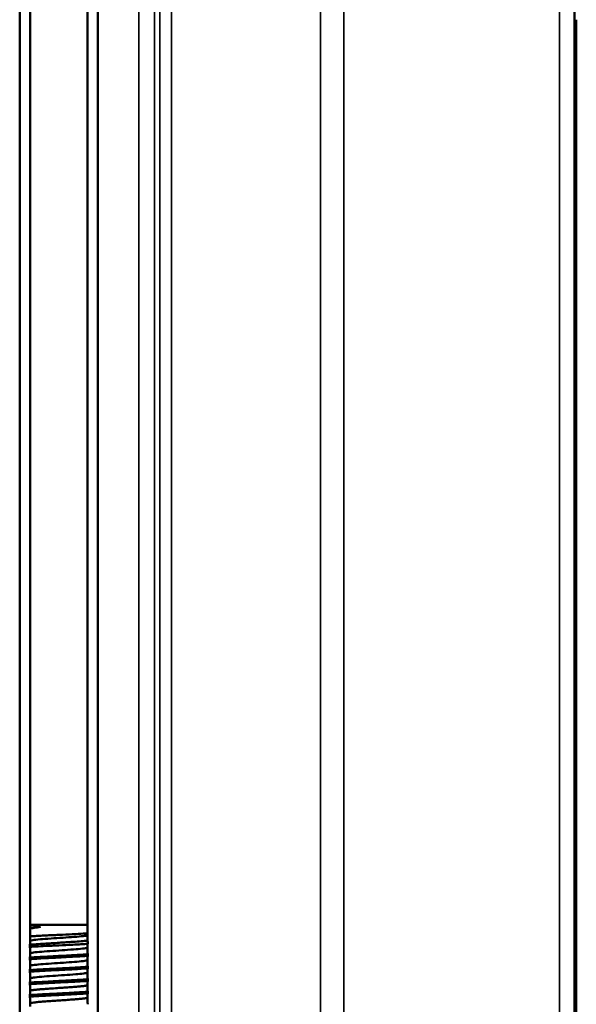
# Model space of a CAD drawing. Header units: inches. Extents: x 0 to 234, y 0 to 165.
# Tile 54 of 85: x 64.92 to 66.32, y 123.52 to 126. Entities that reach past the tile are written whole.
import ezdxf

# ---------------------------------------------------------------- set-up
doc = ezdxf.new("R2010")
doc.units = ezdxf.units.IN
doc.header["$LTSCALE"] = 10
doc.header["$MEASUREMENT"] = 0
doc.layers.add('Visible (ANSI)', color=7, linetype='Continuous', lineweight=50)
doc.layers.add('Visible Narrow (ANSI)', color=7, linetype='Continuous', lineweight=35)

msp = doc.modelspace()

# ---------------------------------------------------------------- linework, layer by layer
at = {"layer": 'Visible (ANSI)'}
for p, q in [((64.9154, 127.7048), (64.9154, 122.8544)), ((64.9414, 127.7048), (64.9414, 123.6757)), ((65.0863, 127.7048), (65.0863, 123.6848)), ((65.1123, 127.7048), (65.1123, 122.8544)), ((66.3131, 127.7048), (66.3131, 122.8544)), ((66.317, 125.8859), (66.317, 126.004)), ((66.317, 125.8977), (66.3174, 125.8977)), ((66.317, 125.8859), (66.317, 123.3662)), ((66.3174, 125.7678), (66.3174, 125.8977)), ((66.317, 125.7678), (66.3174, 125.7678)), ((66.317, 125.6815), (66.3174, 125.6815)), ((66.3174, 125.5516), (66.3174, 125.6815)), ((66.317, 125.5516), (66.3174, 125.5516)), ((64.9443, 123.7241), (65.0835, 123.7241)), ((64.9414, 123.6651), (64.9414, 123.6443)), ((65.0863, 123.6741), (65.0863, 123.6533)), ((64.9406, 123.6373), (64.9406, 123.6411)), ((64.9414, 123.6336), (64.9414, 123.6128)), ((65.0863, 123.6426), (65.0863, 123.6218)), ((65.0872, 123.6496), (65.0872, 123.6457)), ((64.9406, 123.6058), (64.9406, 123.6096)), ((64.9414, 123.6021), (64.9414, 123.5813)), ((65.0863, 123.6111), (65.0863, 123.5903)), ((65.0872, 123.6181), (65.0872, 123.6142)), ((64.9406, 123.5743), (64.9406, 123.5781)), ((65.0863, 123.5796), (65.0863, 123.5588)), ((65.0872, 123.5866), (65.0872, 123.5827)), ((64.9414, 123.5706), (64.9414, 123.5498)), ((65.0872, 123.5551), (65.0872, 123.5512)), ((64.9406, 123.5428), (64.9406, 123.5467)), ((64.9414, 123.5391), (64.9414, 123.5183)), ((65.0863, 123.5481), (65.0863, 123.5273))]:
    msp.add_line(p, q, dxfattribs=at)
for start, end in [(135, 137.4035), (42.5965, 45)]:
    msp.add_arc((65.0139, 123.6545), 0.0984, start, end, dxfattribs=at)
for centre, major_axis, ratio, start_param, end_param in [((65.0896, 123.6615), (0.0068, -0.0351), 0.04432, 2.252727, 2.286311), ((65.0796, 123.6545), (0, -0.0729), 0.10351, 1.869502, 1.98541), ((64.9481, 123.6545), (0, 0.0729), 0.10351, 1.305309, 1.381932)]:
    msp.add_ellipse(centre, major_axis=major_axis, ratio=ratio, start_param=start_param, end_param=end_param, dxfattribs=at)
for points, knots in [([(64.9679, 123.7188), (64.9619, 123.7179), (64.9565, 123.717), (64.9477, 123.7154), (64.9442, 123.7147), (64.9414, 123.714)], [0.0000213, 0.0000213, 0.0000213, 0.0000213, 0.0538594, 0.0538594, 0.10129, 0.10129, 0.10129, 0.10129]), ([(64.9414, 123.7155), (64.942, 123.7157), (64.9428, 123.7158), (64.9438, 123.716), (64.9472, 123.7167), (64.9526, 123.7174), (64.9595, 123.7181), (64.9621, 123.7183), (64.9649, 123.7186), (64.9679, 123.7188)], [-0.1282482, -0.1282482, -0.1282482, -0.1282482, -0.1071004, -0.1071004, -0.1071004, -0.0290113, -0.0290113, -0.0290113, -0.0000063, -0.0000063, -0.0000063, -0.0000063]), ([(64.9679, 123.7188), (64.9646, 123.7187), (64.9615, 123.7185), (64.9558, 123.7181), (64.9532, 123.7179), (64.9469, 123.7174), (64.9437, 123.7171), (64.9414, 123.7168)], [-1.7766768, -1.7766768, -1.7766768, -1.7766768, -1.7451389, -1.7451389, -1.7135527, -1.7135527, -1.6606163, -1.6606163, -1.6606163, -1.6606163]), ([(65.0863, 123.7023), (65.0847, 123.7022), (65.083, 123.7021), (65.0743, 123.7014), (65.0656, 123.7009), (65.0456, 123.6999), (65.0346, 123.6994), (65.0174, 123.6987), (65.0116, 123.6984), (65, 123.6979), (64.9943, 123.6976), (64.9832, 123.6971), (64.9777, 123.6969), (64.9673, 123.6964), (64.9623, 123.6961), (64.9531, 123.6956), (64.9489, 123.6953), (64.9438, 123.695), (64.9426, 123.6949), (64.9414, 123.6948)], [-0.8178665, -0.8178665, -0.8178665, -0.8178665, -0.7945849, -0.7945849, -0.7069776, -0.7069776, -0.6187985, -0.6187985, -0.5748888, -0.5748888, -0.5308199, -0.5308199, -0.486821, -0.486821, -0.4422152, -0.4422152, -0.3981771, -0.3981771, -0.3834799, -0.3834799, -0.3834799, -0.3834799]), ([(65.0868, 123.676), (65.0818, 123.6756), (65.0761, 123.6752), (65.0634, 123.6745), (65.0565, 123.6741), (65.038, 123.6732), (65.0261, 123.6727), (65.011, 123.6719), (65.0078, 123.6718), (64.9989, 123.6714), (64.9932, 123.6711), (64.9787, 123.6704), (64.9702, 123.67), (64.9543, 123.6691), (64.947, 123.6686), (64.9407, 123.6682)], [-0.4221448, -0.4221448, -0.4221448, -0.4221448, -0.3628027, -0.3628027, -0.3023034, -0.3023034, -0.2107409, -0.2107409, -0.1867843, -0.1867843, -0.1425352, -0.1425352, -0.0720278, -0.0720278, -0.000001, -0.000001, -0.000001, -0.000001]), ([(65.0865, 123.6839), (65.0818, 123.6834), (65.0763, 123.6829), (65.0638, 123.6819), (65.0567, 123.6814), (65.0439, 123.6805), (65.0383, 123.6801), (65.0267, 123.6794), (65.0207, 123.679), (65.002, 123.6778), (64.9894, 123.6771), (64.9707, 123.6759), (64.9641, 123.6754), (64.9517, 123.6745), (64.9459, 123.6741), (64.9408, 123.6736)], [0.000001, 0.000001, 0.000001, 0.000001, 0.0588951, 0.0588951, 0.1207085, 0.1207085, 0.165154, 0.165154, 0.2114022, 0.2114022, 0.3075929, 0.3075929, 0.3645518, 0.3645518, 0.4230045, 0.4230045, 0.4230045, 0.4230045]), ([(64.9414, 123.684), (64.9427, 123.6844), (64.9449, 123.6848), (64.9484, 123.6853), (64.9525, 123.6859), (64.9583, 123.6865), (64.9679, 123.6873), (64.9746, 123.6879), (64.9831, 123.6886), (64.995, 123.6894), (65.0033, 123.69), (65.0133, 123.6906), (65.0252, 123.6914), (65.0339, 123.692), (65.0437, 123.6927), (65.0535, 123.6935), (65.0613, 123.6941), (65.069, 123.6948), (65.0753, 123.6955), (65.0804, 123.6961), (65.0842, 123.6968), (65.0863, 123.6974)], [-0.5461181, -0.5461181, -0.5461181, -0.5461181, -0.510945, -0.510945, -0.510945, -0.4690702, -0.4690702, -0.4690702, -0.4400474, -0.4400474, -0.4400474, -0.4197558, -0.4197558, -0.4197558, -0.4047787, -0.4047787, -0.4047787, -0.3928451, -0.3928451, -0.3928451, -0.3831721, -0.3831721, -0.3831721, -0.3831721]), ([(64.9414, 123.6525), (64.9414, 123.6525), (64.9415, 123.6525), (64.9415, 123.6525), (64.9439, 123.6532), (64.9484, 123.6539), (64.9545, 123.6546), (64.9607, 123.6552), (64.9685, 123.6559), (64.9773, 123.6566), (64.9867, 123.6573), (64.9967, 123.658), (65.0061, 123.6587), (65.0174, 123.6594), (65.0276, 123.6601), (65.0362, 123.6607), (65.0476, 123.6615), (65.0561, 123.6622), (65.0626, 123.6628), (65.0719, 123.6636), (65.0773, 123.6642), (65.081, 123.6648), (65.0835, 123.6652), (65.0852, 123.6655), (65.0863, 123.6659)], [-1.3648463, -1.3648463, -1.3648463, -1.3648463, -1.3646721, -1.3646721, -1.3646721, -1.3534198, -1.3534198, -1.3534198, -1.3421675, -1.3421675, -1.3421675, -1.3300804, -1.3300804, -1.3300804, -1.3155582, -1.3155582, -1.3155582, -1.2963645, -1.2963645, -1.2963645, -1.2690756, -1.2690756, -1.2690756, -1.2501374, -1.2501374, -1.2501374, -1.2501374]), ([(65.0863, 123.6533), (65.0865, 123.6527), (65.0866, 123.6521), (65.0869, 123.6508), (65.087, 123.6502), (65.0872, 123.6496)], [0.000001, 0.000001, 0.000001, 0.000001, 0.01141751, 0.01141751, 0.02283442, 0.02283442, 0.02283442, 0.02283442]), ([(65.0872, 123.6496), (65.0847, 123.6494), (65.082, 123.6492), (65.0765, 123.6488), (65.0736, 123.6486), (65.0646, 123.6481), (65.0582, 123.6477), (65.0395, 123.6467), (65.0267, 123.646), (65.0107, 123.6452), (65.0075, 123.645), (64.9978, 123.6445), (64.9914, 123.6442), (64.9767, 123.6434), (64.9686, 123.643), (64.9573, 123.6423), (64.9537, 123.6421), (64.9468, 123.6416), (64.9436, 123.6414), (64.9406, 123.6411)], [0.000001, 0.000001, 0.000001, 0.000001, 0.028339, 0.028339, 0.0565235, 0.0565235, 0.1125307, 0.1125307, 0.2107073, 0.2107073, 0.2350491, 0.2350491, 0.2847053, 0.2847053, 0.3524627, 0.3524627, 0.3867191, 0.3867191, 0.4211901, 0.4211901, 0.4211901, 0.4211901]), ([(64.9406, 123.6373), (64.946, 123.6377), (64.9521, 123.6381), (64.9654, 123.6389), (64.9724, 123.6393), (64.9848, 123.64), (64.9899, 123.6403), (65.0012, 123.6409), (65.0075, 123.6412), (65.0203, 123.6418), (65.0266, 123.6422), (65.0433, 123.643), (65.0533, 123.6435), (65.0671, 123.6444), (65.0714, 123.6446), (65.0797, 123.6452), (65.0836, 123.6454), (65.0872, 123.6457)], [0.000001, 0.000001, 0.000001, 0.000001, 0.0618894, 0.0618894, 0.1221367, 0.1221367, 0.1623721, 0.1623721, 0.2105013, 0.2105013, 0.2593776, 0.2593776, 0.3400357, 0.3400357, 0.380401, 0.380401, 0.4211034, 0.4211034, 0.4211034, 0.4211034]), ([(64.9406, 123.6411), (64.9407, 123.6417), (64.9408, 123.6422), (64.9411, 123.6432), (64.9413, 123.6438), (64.9414, 123.6443)], [0.000001, 0.000001, 0.000001, 0.000001, 0.01112816, 0.01112816, 0.02225505, 0.02225505, 0.02225505, 0.02225505]), ([(64.9414, 123.6336), (64.9413, 123.6342), (64.9411, 123.6348), (64.9408, 123.636), (64.9407, 123.6367), (64.9406, 123.6373)], [0.000001, 0.000001, 0.000001, 0.000001, 0.01141726, 0.01141726, 0.02283389, 0.02283389, 0.02283389, 0.02283389]), ([(64.9413, 123.621), (64.9423, 123.6213), (64.9436, 123.6215), (64.945, 123.6218), (64.9497, 123.6226), (64.9559, 123.6232), (64.962, 123.6238), (64.9706, 123.6246), (64.9793, 123.6253), (64.9876, 123.6259), (64.9983, 123.6266), (65.0083, 123.6273), (65.0174, 123.6279), (65.0284, 123.6287), (65.0379, 123.6293), (65.0467, 123.63), (65.0558, 123.6307), (65.064, 123.6313), (65.0706, 123.632), (65.0771, 123.6327), (65.0821, 123.6334), (65.0851, 123.6341), (65.0855, 123.6342), (65.086, 123.6343), (65.0863, 123.6344)], [-2.2504766, -2.2504766, -2.2504766, -2.2504766, -2.2377636, -2.2377636, -2.2377636, -2.1958902, -2.1958902, -2.1958902, -2.138011, -2.138011, -2.138011, -2.0631629, -2.0631629, -2.0631629, -1.973951, -1.973951, -1.973951, -1.8816456, -1.8816456, -1.8816456, -1.7892161, -1.7892161, -1.7892161, -1.7750929, -1.7750929, -1.7750929, -1.7750929]), ([(65.0872, 123.6457), (65.087, 123.6452), (65.0869, 123.6447), (65.0866, 123.6436), (65.0865, 123.6431), (65.0863, 123.6426)], [0.000001, 0.000001, 0.000001, 0.000001, 0.01112429, 0.01112429, 0.0222445, 0.0222445, 0.0222445, 0.0222445]), ([(65.0872, 123.6181), (65.0836, 123.6178), (65.0797, 123.6175), (65.0714, 123.617), (65.067, 123.6167), (65.0532, 123.6159), (65.0433, 123.6154), (65.0266, 123.6145), (65.0202, 123.6142), (65.0075, 123.6135), (65.0012, 123.6132), (64.9898, 123.6126), (64.9847, 123.6124), (64.9724, 123.6117), (64.9654, 123.6113), (64.9521, 123.6105), (64.946, 123.6101), (64.9406, 123.6096)], [0.000001, 0.000001, 0.000001, 0.000001, 0.0407372, 0.0407372, 0.0811337, 0.0811337, 0.1618696, 0.1618696, 0.2107502, 0.2107502, 0.2588915, 0.2588915, 0.2990811, 0.2990811, 0.3592451, 0.3592451, 0.421087, 0.421087, 0.421087, 0.421087]), ([(64.9406, 123.6058), (64.9476, 123.6063), (64.9558, 123.6069), (64.9743, 123.608), (64.9844, 123.6085), (65.0012, 123.6094), (65.0075, 123.6097), (65.0202, 123.6103), (65.0266, 123.6107), (65.0392, 123.6113), (65.0454, 123.6116), (65.0582, 123.6123), (65.0647, 123.6127), (65.0767, 123.6135), (65.0822, 123.6138), (65.0872, 123.6142)], [0.000001, 0.000001, 0.000001, 0.000001, 0.0803674, 0.0803674, 0.1623618, 0.1623618, 0.2108035, 0.2108035, 0.259146, 0.259146, 0.3088021, 0.3088021, 0.3648403, 0.3648403, 0.42122, 0.42122, 0.42122, 0.42122]), ([(64.9406, 123.6096), (64.9407, 123.6102), (64.9408, 123.6107), (64.9411, 123.6117), (64.9413, 123.6123), (64.9414, 123.6128)], [0.000001, 0.000001, 0.000001, 0.000001, 0.01112716, 0.01112716, 0.02225312, 0.02225312, 0.02225312, 0.02225312]), ([(64.9414, 123.6021), (64.9413, 123.6027), (64.9411, 123.6033), (64.9408, 123.6045), (64.9407, 123.6052), (64.9406, 123.6058)], [0.000001, 0.000001, 0.000001, 0.000001, 0.01141837, 0.01141837, 0.02283618, 0.02283618, 0.02283618, 0.02283618]), ([(64.945, 123.5903), (64.9465, 123.5905), (64.9482, 123.5908), (64.9502, 123.591), (64.9554, 123.5917), (64.9625, 123.5924), (64.9708, 123.5931), (64.9786, 123.5937), (64.9874, 123.5944), (64.9985, 123.5951), (65.0072, 123.5957), (65.0171, 123.5964), (65.0287, 123.5972), (65.0371, 123.5978), (65.0464, 123.5984), (65.0565, 123.5992), (65.0634, 123.5998), (65.0707, 123.6004), (65.0772, 123.6013), (65.0809, 123.6018), (65.0843, 123.6023), (65.0863, 123.6029)], [-2.7068461, -2.7068461, -2.7068461, -2.7068461, -2.6778428, -2.6778428, -2.6778428, -2.5997513, -2.5997513, -2.5997513, -2.5253321, -2.5253321, -2.5253321, -2.4663023, -2.4663023, -2.4663023, -2.4232257, -2.4232257, -2.4232257, -2.3935599, -2.3935599, -2.3935599, -2.3770641, -2.3770641, -2.3770641, -2.3770641]), ([(65.0863, 123.6218), (65.0865, 123.6212), (65.0866, 123.6206), (65.0869, 123.6193), (65.087, 123.6187), (65.0872, 123.6181)], [0.000001, 0.000001, 0.000001, 0.000001, 0.01141833, 0.01141833, 0.02284031, 0.02284031, 0.02284031, 0.02284031]), ([(65.0872, 123.6142), (65.087, 123.6137), (65.0869, 123.6132), (65.0866, 123.6121), (65.0865, 123.6116), (65.0863, 123.6111)], [0.000001, 0.000001, 0.000001, 0.000001, 0.01112827, 0.01112827, 0.02225529, 0.02225529, 0.02225529, 0.02225529]), ([(65.0872, 123.5866), (65.0822, 123.5862), (65.0767, 123.5858), (65.0646, 123.5851), (65.0582, 123.5847), (65.0454, 123.584), (65.0391, 123.5837), (65.0265, 123.583), (65.0202, 123.5827), (65.0075, 123.582), (65.0012, 123.5817), (64.9845, 123.5809), (64.9744, 123.5803), (64.9559, 123.5792), (64.9476, 123.5787), (64.9406, 123.5781)], [0.000001, 0.000001, 0.000001, 0.000001, 0.0564275, 0.0564275, 0.1125153, 0.1125153, 0.1621704, 0.1621704, 0.2105175, 0.2105175, 0.2589547, 0.2589547, 0.3404114, 0.3404114, 0.4212149, 0.4212149, 0.4212149, 0.4212149]), ([(64.9406, 123.5743), (64.9445, 123.5746), (64.9489, 123.5749), (64.9584, 123.5755), (64.9634, 123.5758), (64.9722, 123.5763), (64.9759, 123.5765), (64.9846, 123.577), (64.9897, 123.5773), (65.0011, 123.5779), (65.0075, 123.5782), (65.0202, 123.5788), (65.0266, 123.5792), (65.038, 123.5797), (65.0431, 123.58), (65.0518, 123.5805), (65.0555, 123.5807), (65.0643, 123.5812), (65.0693, 123.5815), (65.0788, 123.5821), (65.0832, 123.5824), (65.0872, 123.5827)], [0.000001, 0.000001, 0.000001, 0.000001, 0.045619, 0.045619, 0.0911042, 0.0911042, 0.1214315, 0.1214315, 0.1619066, 0.1619066, 0.2104284, 0.2104284, 0.2589587, 0.2589587, 0.2994409, 0.2994409, 0.3297757, 0.3297757, 0.3752618, 0.3752618, 0.4208929, 0.4208929, 0.4208929, 0.4208929]), ([(64.9406, 123.5781), (64.9407, 123.5787), (64.9408, 123.5792), (64.9411, 123.5802), (64.9413, 123.5808), (64.9414, 123.5813)], [0.000001, 0.000001, 0.000001, 0.000001, 0.01112823, 0.01112823, 0.0222552, 0.0222552, 0.0222552, 0.0222552]), ([(65.0863, 123.5903), (65.0865, 123.5897), (65.0866, 123.5891), (65.0869, 123.5878), (65.087, 123.5872), (65.0872, 123.5866)], [0.000001, 0.000001, 0.000001, 0.000001, 0.01141842, 0.01141842, 0.02283628, 0.02283628, 0.02283628, 0.02283628]), ([(65.0872, 123.5827), (65.087, 123.5822), (65.0869, 123.5817), (65.0866, 123.5806), (65.0865, 123.5801), (65.0863, 123.5796)], [0.000001, 0.000001, 0.000001, 0.000001, 0.01112777, 0.01112777, 0.0222543, 0.0222543, 0.0222543, 0.0222543]), ([(64.9414, 123.5706), (64.9413, 123.5712), (64.9411, 123.5718), (64.9408, 123.573), (64.9407, 123.5737), (64.9406, 123.5743)], [0.000001, 0.000001, 0.000001, 0.000001, 0.01141787, 0.01141787, 0.02283519, 0.02283519, 0.02283519, 0.02283519]), ([(65.0872, 123.5551), (65.0832, 123.5548), (65.0788, 123.5545), (65.0693, 123.5539), (65.0643, 123.5536), (65.0555, 123.5531), (65.0518, 123.5529), (65.0431, 123.5524), (65.038, 123.5521), (65.0266, 123.5515), (65.0202, 123.5512), (65.0075, 123.5505), (65.0011, 123.5502), (64.9897, 123.5496), (64.9846, 123.5494), (64.9759, 123.5489), (64.9722, 123.5487), (64.9634, 123.5482), (64.9584, 123.5479), (64.9489, 123.5473), (64.9445, 123.547), (64.9406, 123.5467)], [0.000001, 0.000001, 0.000001, 0.000001, 0.0456321, 0.0456321, 0.0911182, 0.0911182, 0.1214529, 0.1214529, 0.1619351, 0.1619351, 0.2104655, 0.2104655, 0.2589871, 0.2589871, 0.2994622, 0.2994622, 0.3297896, 0.3297896, 0.3752748, 0.3752748, 0.4208928, 0.4208928, 0.4208928, 0.4208928]), ([(64.9406, 123.5428), (64.9459, 123.5432), (64.9519, 123.5436), (64.965, 123.5444), (64.9721, 123.5448), (64.9845, 123.5455), (64.9896, 123.5458), (65.0011, 123.5464), (65.0075, 123.5467), (65.0203, 123.5473), (65.0267, 123.5477), (65.0381, 123.5483), (65.0432, 123.5485), (65.0556, 123.5492), (65.0627, 123.5496), (65.0758, 123.5504), (65.0819, 123.5508), (65.0872, 123.5512)], [0.000001, 0.000001, 0.000001, 0.000001, 0.0606971, 0.0606971, 0.1213857, 0.1213857, 0.1617389, 0.1617389, 0.2105844, 0.2105844, 0.259432, 0.259432, 0.2996916, 0.2996916, 0.3603692, 0.3603692, 0.4210431, 0.4210431, 0.4210431, 0.4210431]), ([(64.9414, 123.558), (64.9424, 123.5583), (64.9436, 123.5585), (64.9452, 123.5588), (64.9475, 123.5592), (64.9504, 123.5596), (64.9538, 123.56), (64.9573, 123.5604), (64.9613, 123.5608), (64.9657, 123.5612), (64.9668, 123.5613), (64.9679, 123.5614), (64.969, 123.5614), (64.9726, 123.5617), (64.9763, 123.562), (64.9803, 123.5623), (64.985, 123.5627), (64.9899, 123.5631), (64.995, 123.5634), (64.9956, 123.5634), (64.9961, 123.5635), (64.9966, 123.5635), (65.0023, 123.5639), (65.0081, 123.5643), (65.014, 123.5647), (65.0172, 123.5649), (65.0205, 123.5651), (65.0238, 123.5654), (65.0263, 123.5655), (65.0288, 123.5657), (65.0313, 123.5659), (65.037, 123.5663), (65.0425, 123.5667), (65.0477, 123.567), (65.0528, 123.5674), (65.0577, 123.5678), (65.0622, 123.5682), (65.0661, 123.5686), (65.0697, 123.5689), (65.0729, 123.5693), (65.0733, 123.5693), (65.0737, 123.5694), (65.074, 123.5694), (65.0775, 123.5698), (65.0803, 123.5702), (65.0826, 123.5706), (65.0838, 123.5708), (65.0849, 123.571), (65.0857, 123.5712), (65.0859, 123.5713), (65.0861, 123.5713), (65.0863, 123.5714)], [4.376418, 4.376418, 4.376418, 4.376418, 4.4077934, 4.4077934, 4.4077934, 4.4523841, 4.4523841, 4.4523841, 4.4970738, 4.4970738, 4.4970738, 4.5077707, 4.5077707, 4.5077707, 4.5416839, 4.5416839, 4.5416839, 4.5820623, 4.5820623, 4.5820623, 4.5863492, 4.5863492, 4.5863492, 4.631058, 4.631058, 4.631058, 4.6561791, 4.6561791, 4.6561791, 4.6756568, 4.6756568, 4.6756568, 4.7203555, 4.7203555, 4.7203555, 4.7649752, 4.7649752, 4.7649752, 4.8048821, 4.8048821, 4.8048821, 4.809642, 4.809642, 4.809642, 4.854357, 4.854357, 4.854357, 4.8790255, 4.8790255, 4.8790255, 4.8850624, 4.8850624, 4.8850624, 4.8850624]), ([(65.0863, 123.5588), (65.0865, 123.5582), (65.0866, 123.5576), (65.0869, 123.5563), (65.087, 123.5557), (65.0872, 123.5551)], [0.000001, 0.000001, 0.000001, 0.000001, 0.01141788, 0.01141788, 0.02283519, 0.02283519, 0.02283519, 0.02283519]), ([(65.0872, 123.5512), (65.087, 123.5507), (65.0869, 123.5502), (65.0866, 123.5491), (65.0865, 123.5486), (65.0863, 123.5481)], [0.000001, 0.000001, 0.000001, 0.000001, 0.01112763, 0.01112763, 0.02225475, 0.02225475, 0.02225475, 0.02225475]), ([(64.9406, 123.5467), (64.9407, 123.5472), (64.9408, 123.5477), (64.9411, 123.5488), (64.9413, 123.5493), (64.9414, 123.5498)], [0.000001, 0.000001, 0.000001, 0.000001, 0.01112777, 0.01112777, 0.0222543, 0.0222543, 0.0222543, 0.0222543]), ([(64.9414, 123.5391), (64.9413, 123.5397), (64.9411, 123.5403), (64.9408, 123.5415), (64.9407, 123.5422), (64.9406, 123.5428)], [0.000001, 0.000001, 0.000001, 0.000001, 0.01141785, 0.01141785, 0.02283511, 0.02283511, 0.02283511, 0.02283511]), ([(64.9414, 123.5265), (64.942, 123.5267), (64.9428, 123.5269), (64.9438, 123.527), (64.9457, 123.5274), (64.9482, 123.5278), (64.9513, 123.5282), (64.9514, 123.5282), (64.9515, 123.5282), (64.9515, 123.5282), (64.9547, 123.5286), (64.9585, 123.529), (64.9627, 123.5294), (64.967, 123.5298), (64.9717, 123.5302), (64.9767, 123.5306), (64.9818, 123.531), (64.9872, 123.5314), (64.9928, 123.5318), (64.9984, 123.5321), (65.0042, 123.5325), (65.01, 123.5329), (65.0156, 123.5333), (65.0212, 123.5337), (65.0267, 123.5341), (65.0269, 123.5341), (65.0272, 123.5341), (65.0274, 123.5341), (65.0331, 123.5345), (65.0387, 123.5349), (65.044, 123.5353), (65.0473, 123.5355), (65.0505, 123.5358), (65.0536, 123.536), (65.0555, 123.5362), (65.0573, 123.5363), (65.0591, 123.5365), (65.0637, 123.5369), (65.0679, 123.5372), (65.0716, 123.5376), (65.0753, 123.538), (65.0784, 123.5384), (65.0809, 123.5388), (65.0833, 123.5392), (65.0851, 123.5395), (65.0863, 123.5399)], [3.1815389, 3.1815389, 3.1815389, 3.1815389, 3.2026388, 3.2026388, 3.2026388, 3.2461197, 3.2461197, 3.2461197, 3.2473056, 3.2473056, 3.2473056, 3.2919836, 3.2919836, 3.2919836, 3.3365386, 3.3365386, 3.3365386, 3.3811837, 3.3811837, 3.3811837, 3.4257472, 3.4257472, 3.4257472, 3.4686657, 3.4686657, 3.4686657, 3.4704097, 3.4704097, 3.4704097, 3.5150893, 3.5150893, 3.5150893, 3.542635, 3.542635, 3.542635, 3.559649, 3.559649, 3.559649, 3.6043013, 3.6043013, 3.6043013, 3.6488722, 3.6488722, 3.6488722, 3.6898422, 3.6898422, 3.6898422, 3.6898422]), ([(65.0863, 123.5273), (65.0865, 123.5267), (65.0866, 123.5261), (65.0869, 123.5248), (65.087, 123.5242), (65.0872, 123.5236)], [0.000001, 0.000001, 0.000001, 0.000001, 0.01142202, 0.01142202, 0.02284235, 0.02284235, 0.02284235, 0.02284235])]:
    msp.add_open_spline(points, degree=3, knots=knots, dxfattribs=at)
for points in [[(64.9408, 123.6736), (64.941, 123.6744), (64.9412, 123.6751), (64.9414, 123.6757)], [(65.0868, 123.676), (65.0867, 123.6753), (65.0865, 123.6747), (65.0863, 123.6741)], [(64.9414, 123.6651), (64.9412, 123.6661), (64.9409, 123.6671), (64.9407, 123.6682)], [(64.9414, 123.5895), (64.9423, 123.5897), (64.9435, 123.59), (64.945, 123.5903)]]:
    msp.add_open_spline(points, degree=3, dxfattribs=at)
at = {"layer": 'Visible Narrow (ANSI)'}
for p, q in [((65.2153, 122.8544), (65.2153, 127.7048)), ((65.2546, 122.8544), (65.2546, 127.7048)), ((65.2688, 122.8544), (65.2688, 127.7048)), ((65.2974, 122.8544), (65.2974, 127.7048)), ((65.6734, 123.3662), (65.6734, 127.7048)), ((65.732, 123.3662), (65.732, 127.7048)), ((66.2747, 127.7048), (66.2747, 122.8544)), ((66.3131, 125.8859), (66.317, 125.8859)), ((64.945, 123.5903), (64.9414, 123.5926)), ((64.9414, 123.588), (64.945, 123.5903))]:
    msp.add_line(p, q, dxfattribs=at)

doc.saveas('drawing.dxf')
